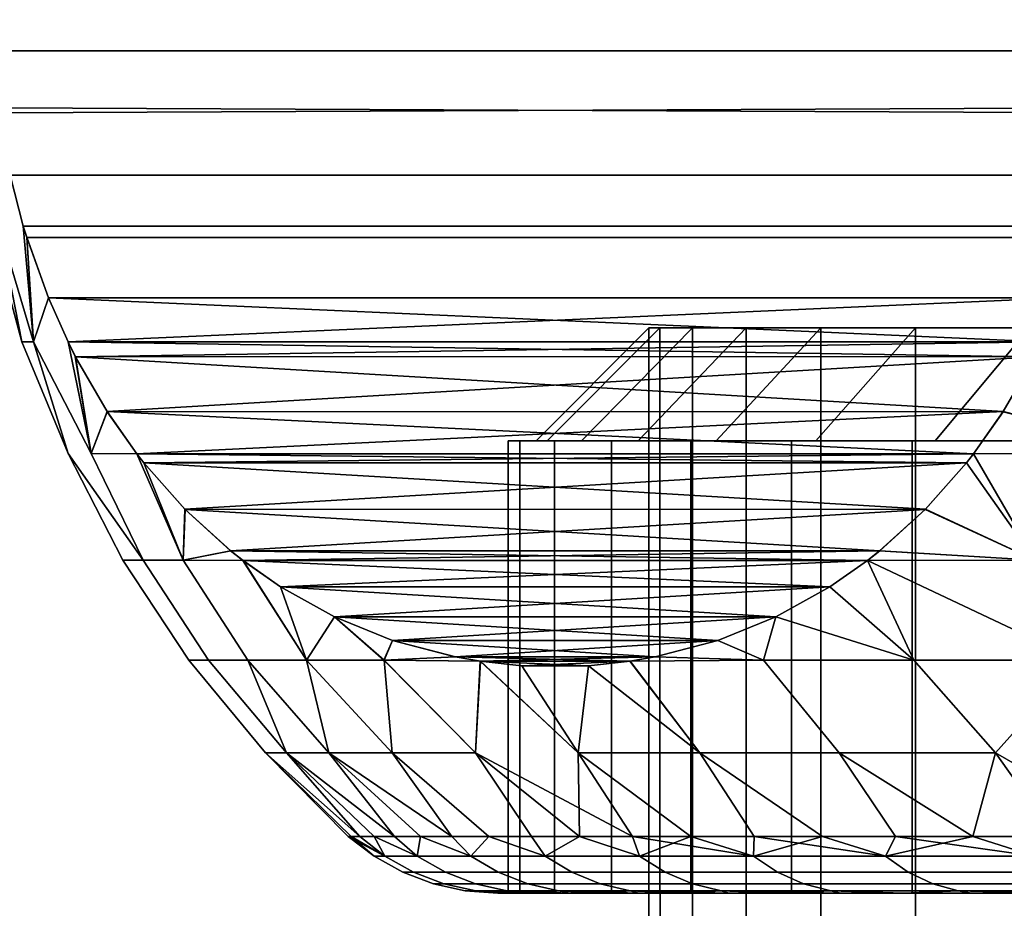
# Model space of a CAD drawing. Header units: metres. Extents: x -109 to 109, y -100 to 76.
# Tile 10 of 256: x -89.26 to -84.91, y 1.93 to 5.86. Entities that reach past the tile are written whole.
import ezdxf

# ---------------------------------------------------------------- set-up
doc = ezdxf.new("R2010")
doc.units = ezdxf.units.M
doc.layers.add('solid_21062310', color=7, linetype='CONTINUOUS')

msp = doc.modelspace()

# ---------------------------------------------------------------- linework, layer by layer
at = {"layer": 'solid_21062310'}
for points in [[(-89.383408, 5.726114, -1.685285), (-89.392303, 6, -1.669873), (-84.392303, 6, -10.330127), (-84.401192, 5.726094, -10.314729)], [(-84.401207, 5.726107, 10.314714), (-84.392303, 6, 10.330127), (-89.392303, 6, 1.669873), (-89.383415, 5.726089, 1.685272)], [(-84.431473, 5.45202, 10.262285), (-84.401207, 5.726107, 10.314714), (-89.383415, 5.726089, 1.685272), (-89.356354, 5.473985, 1.732144)], [(-89.353134, 5.452032, -1.737712), (-89.383408, 5.726114, -1.685285), (-84.401192, 5.726094, -10.314729), (-84.428261, 5.473985, -10.267856)], [(-84.431473, 5.45202, 10.262285), (-89.356354, 5.473985, 1.732144), (-89.301712, 5.175961, 1.826787), (-84.482841, 5.176188, 10.173311)], [(-89.353134, 5.452032, -1.737712), (-84.428261, 5.473985, -10.267856), (-84.482895, 5.17598, -10.173221), (-89.301773, 5.176205, -1.826683)], [(-89.19873, 4.438566, -1.141541), (-89.352219, 4.950438, -0.96778), (-89.301773, 5.176205, -1.826683), (-89.243744, 4.950129, -1.927185)], [(-89.19873, 4.438566, 1.1416), (-89.243744, 4.950128, 1.927191), (-89.301712, 5.175961, 1.826787), (-89.352211, 4.950438, 0.96781)], [(-89.243744, 4.950129, -1.927185), (-89.301773, 5.176205, -1.826683), (-84.482895, 5.17598, -10.173221), (-84.540871, 4.950128, -10.072809)], [(-84.540863, 4.950129, 10.072815), (-84.482841, 5.176188, 10.173311), (-89.301712, 5.175961, 1.826787), (-89.243744, 4.950128, 1.927191)], [(-89.249939, 4.438566, 0.000029), (-89.19873, 4.438566, 1.1416), (-89.352211, 4.950438, 0.96781), (-89.388603, 4.950438, 0.000015)], [(-89.249939, 4.438566, 0.000029), (-89.388603, 4.950438, 0.000015), (-89.352219, 4.950438, -0.96778)], [(-89.045158, 3.94426, -0.564369), (-89.249939, 4.438566, 0.000029), (-89.352219, 4.950438, -0.96778), (-89.19873, 4.438566, -1.141541)], [(-89.228912, 4.900879, -1.952881), (-89.243744, 4.950129, -1.927185), (-84.540871, 4.950128, -10.072809), (-84.555824, 4.900474, -10.046898)], [(-84.555702, 4.90086, 10.047108), (-84.540863, 4.950129, 10.072815), (-89.243744, 4.950128, 1.927191), (-89.228775, 4.900449, 1.953116)], [(-89.19873, 4.438566, -1.141541), (-89.243744, 4.950129, -1.927185), (-89.228912, 4.900879, -1.952881)], [(-89.19873, 4.438566, 1.1416), (-89.228775, 4.900449, 1.953116), (-89.243744, 4.950128, 1.927191)], [(-89.228912, 4.900879, -1.952881), (-84.555824, 4.900474, -10.046898), (-84.651985, 4.633152, -9.88035), (-89.132858, 4.633708, -2.119251)], [(-89.132858, 4.633708, -2.119251), (-89.19873, 4.438566, -1.141541), (-89.228912, 4.900879, -1.952881)], [(-84.555702, 4.90086, 10.047108), (-89.228775, 4.900449, 1.953116), (-89.132614, 4.633123, 2.119669), (-84.651764, 4.633686, 9.880733)], [(-89.19873, 4.438566, 1.1416), (-89.132614, 4.633123, 2.119669), (-89.228775, 4.900449, 1.953116)], [(-88.943794, 3.94426, -1.688615), (-89.19873, 4.438566, -1.141541), (-89.132858, 4.633708, -2.119251), (-89.04586, 4.437945, -2.269935)], [(-88.943787, 3.94426, 1.688683), (-89.045845, 4.437938, 2.26996), (-89.132614, 4.633123, 2.119669), (-89.19873, 4.438566, 1.1416)], [(-89.132858, 4.633708, -2.119251), (-84.651985, 4.633152, -9.88035), (-84.738762, 4.437938, -9.73004)], [(-89.132858, 4.633708, -2.119251), (-84.738762, 4.437938, -9.73004), (-89.04586, 4.437945, -2.269935)], [(-84.651764, 4.633686, 9.880733), (-89.132614, 4.633123, 2.119669), (-89.045845, 4.437938, 2.26996)], [(-84.651764, 4.633686, 9.880733), (-89.045845, 4.437938, 2.26996), (-84.738754, 4.437945, 9.730064)], [(-86.926987, 4, 1.027545), (-86.977013, 4, 0), (-86.477501, 4.500002), (-86.429459, 4.500002, 0.977966)], [(-86.977013, 4, 0), (-86.926987, 4, -1.027545), (-86.429459, 4.500002, -0.977966), (-86.477501, 4.500002)], [(-86.775841, 4, 2.043514), (-86.926987, 4, 1.027545), (-86.429459, 4.500002, 0.977966), (-86.285782, 4.500002, 1.946514)], [(-86.926987, 4, -1.027545), (-86.775841, 4, -2.043514), (-86.285782, 4.500002, -1.946514), (-86.429459, 4.500002, -0.977966)], [(-86.526009, 4, 3.042403), (-86.775841, 4, 2.043514), (-86.285782, 4.500002, 1.946514), (-86.047874, 4.500002, 2.896315)], [(-86.775841, 4, -2.043514), (-86.526009, 4, -3.042403), (-86.047874, 4.500002, -2.896315), (-86.285782, 4.500002, -1.946514)], [(-86.526009, 4, 3.042403), (-86.047874, 4.500002, 2.896315), (-85.71801, 4.500002, 3.818224), (-86.179932, 4, 4.008491)], [(-86.526009, 4, -3.042403), (-86.179932, 4, -4.008491), (-85.71801, 4.500002, -3.818224), (-86.047874, 4.500002, -2.896315)], [(-86.429459, 4.500002, 0.977966), (-86.477501, 4.500002), (-86.477501, -0.5), (-86.428413, -0.5, 0.98366)], [(-86.477501, 4.500002), (-86.429459, 4.500002, -0.977966), (-86.428413, -0.5, -0.98366), (-86.477501, -0.5)], [(-86.285782, 4.500002, 1.946514), (-86.429459, 4.500002, 0.977966), (-86.428413, -0.5, 0.98366), (-86.285599, -0.5, 1.947421)], [(-86.429459, 4.500002, -0.977966), (-86.285782, 4.500002, -1.946514), (-86.285599, -0.5, -1.947421), (-86.428413, -0.5, -0.98366)], [(-86.047874, 4.500002, 2.896315), (-86.285782, 4.500002, 1.946514), (-86.285599, -0.5, 1.947421), (-86.047661, -0.5, 2.895545)], [(-86.285782, 4.500002, -1.946514), (-86.047874, 4.500002, -2.896315), (-86.047661, -0.5, -2.895545), (-86.285599, -0.5, -1.947421)], [(-85.739479, 4, 4.940364), (-86.179932, 4, 4.008491), (-85.71801, 4.500002, 3.818224), (-85.29937, 4.500002, 4.703361)], [(-86.179932, 4, -4.008491), (-85.739479, 4, -4.940364), (-85.29937, 4.500002, -4.703361), (-85.71801, 4.500002, -3.818224)], [(-85.71801, 4.500002, 3.818224), (-86.047874, 4.500002, 2.896315), (-86.047661, -0.5, 2.895545), (-85.717422, -0.5, 3.819408)], [(-86.047874, 4.500002, -2.896315), (-85.71801, 4.500002, -3.818224), (-85.717422, -0.5, -3.819408), (-86.047661, -0.5, -2.895545)], [(-85.212128, 4, 5.819783), (-85.739479, 4, 4.940364), (-85.29937, 4.500002, 4.703361), (-84.79599, 4.500002, 5.543202)], [(-85.212128, 4, -5.819783), (-84.79599, 4.500002, -5.543202), (-85.29937, 4.500002, -4.703361), (-85.739479, 4, -4.940364)], [(-85.29937, 4.500002, 4.703361), (-85.71801, 4.500002, 3.818224), (-85.717422, -0.5, 3.819408), (-85.299553, -0.5, 4.702264)], [(-85.71801, 4.500002, -3.818224), (-85.29937, 4.500002, -4.703361), (-85.299553, -0.5, -4.702264), (-85.717422, -0.5, -3.819408)], [(-84.79599, 4.500002, 5.543202), (-85.29937, 4.500002, 4.703361), (-85.299553, -0.5, 4.702264), (-84.795074, -0.5, 5.544283)], [(-85.29937, 4.500002, -4.703361), (-84.79599, 4.500002, -5.543202), (-84.795074, -0.5, -5.544283), (-85.299553, -0.5, -4.702264)], [(-84.598106, 4, 6.647877), (-85.212128, 4, 5.819783), (-84.79599, 4.500002, 5.543202), (-84.212715, 4.500002, 6.329659)], [(-85.212128, 4, -5.819783), (-84.598106, 4, -6.647877), (-84.212715, 4.500002, -6.329659), (-84.79599, 4.500002, -5.543202)], [(-89.045151, 3.94426, 0.564437), (-89.19873, 4.438566, 1.1416), (-89.249939, 4.438566, 0.000029)], [(-89.045158, 3.94426, -0.564369), (-89.045151, 3.94426, 0.564437), (-89.249939, 4.438566, 0.000029)], [(-88.714294, 3.473081, 1.567575), (-88.943787, 3.94426, 1.688683), (-89.19873, 4.438566, 1.1416), (-89.045151, 3.94426, 0.564437)], [(-88.714279, 3.473081, -1.56768), (-89.045158, 3.94426, -0.564369), (-89.19873, 4.438566, -1.141541), (-88.943794, 3.94426, -1.688615)], [(-89.04586, 4.437945, -2.269935), (-84.738762, 4.437938, -9.73004), (-84.771164, 4.372959, -9.673921)], [(-89.013809, 4.373647, -2.325449), (-89.04586, 4.437945, -2.269935), (-84.771164, 4.372959, -9.673921)], [(-88.943794, 3.94426, -1.688615), (-89.04586, 4.437945, -2.269935), (-89.013809, 4.373647, -2.325449)], [(-84.738754, 4.437945, 9.730064), (-89.045845, 4.437938, 2.26996), (-89.013428, 4.372931, 2.326105)], [(-88.943787, 3.94426, 1.688683), (-89.013428, 4.372931, 2.326105), (-89.045845, 4.437938, 2.26996)], [(-84.770813, 4.373624, 9.67453), (-84.738754, 4.437945, 9.730064), (-89.013428, 4.372931, 2.326105)], [(-88.873329, 4.130379, -2.568765), (-89.013809, 4.373647, -2.325449), (-84.771164, 4.372959, -9.673921)], [(-88.873329, 4.130379, -2.568765), (-88.943794, 3.94426, -1.688615), (-89.013809, 4.373647, -2.325449)], [(-84.911301, 4.130354, 9.431206), (-84.770813, 4.373624, 9.67453), (-89.013428, 4.372931, 2.326105)], [(-88.943787, 3.94426, 1.688683), (-88.872849, 4.129621, 2.569602), (-89.013428, 4.372931, 2.326105)], [(-84.911301, 4.130354, 9.431206), (-89.013428, 4.372931, 2.326105), (-88.872849, 4.129621, 2.569602)], [(-88.873329, 4.130379, -2.568765), (-84.771164, 4.372959, -9.673921), (-84.911743, 4.129647, -9.430428)], [(-84.1847, 3.94426, -9.932011), (-84.911743, 4.129647, -9.430428), (-84.771164, 4.372959, -9.673921)], [(-84.911301, 4.130354, 9.431206), (-84.184669, 3.94426, 9.932033), (-84.770813, 4.373624, 9.67453)], [(-88.873329, 4.130379, -2.568765), (-88.742195, 3.943479, -2.795895), (-88.943794, 3.94426, -1.688615)], [(-88.943787, 3.94426, 1.688683), (-88.74218, 3.94346, 2.795918), (-88.872849, 4.129621, 2.569602)], [(-88.873329, 4.130379, -2.568765), (-84.911743, 4.129647, -9.430428), (-85.042427, 3.943461, -9.204082)], [(-88.873329, 4.130379, -2.568765), (-85.042427, 3.943461, -9.204082), (-88.742195, 3.943479, -2.795895)], [(-84.911301, 4.130354, 9.431206), (-88.872849, 4.129621, 2.569602), (-88.74218, 3.94346, 2.795918)], [(-84.911301, 4.130354, 9.431206), (-88.74218, 3.94346, 2.795918), (-85.042412, 3.943479, 9.204104)], [(-84.1847, 3.94426, -9.932011), (-85.042427, 3.943461, -9.204082), (-84.911743, 4.129647, -9.430428)], [(-84.911301, 4.130354, 9.431206), (-85.042412, 3.943479, 9.204104), (-84.184669, 3.94426, 9.932033)], [(-87.099533, 4), (-87.048912, 4, 1.039375), (-87.048912, 2, 1.039375), (-87.099533, 2)], [(-87.048912, 4, -1.039375), (-87.099533, 4), (-87.099533, 2), (-87.048912, 2, -1.039375)], [(-87.048912, 4, 1.039375), (-87.099533, 4), (-87.048912, 4, -1.039375)], [(-87.048912, 4, 1.039375), (-86.895973, 4, 2.067326), (-86.895973, 2, 2.067326), (-87.048912, 2, 1.039375)], [(-86.895973, 4, -2.067326), (-87.048912, 4, -1.039375), (-87.048912, 2, -1.039375), (-86.895973, 2, -2.067326)], [(-86.977013, 4, 0), (-87.048912, 4, 1.039375), (-87.048912, 4, -1.039375), (-86.895973, 4, -2.067326)], [(-86.775841, 4, 2.043514), (-86.895973, 4, 2.067326), (-87.048912, 4, 1.039375), (-86.926987, 4, 1.027545)], [(-86.977013, 4, 0), (-86.926987, 4, 1.027545), (-87.048912, 4, 1.039375)], [(-86.926987, 4, -1.027545), (-86.977013, 4, 0), (-86.895973, 4, -2.067326)], [(-86.775841, 4, -2.043514), (-86.926987, 4, -1.027545), (-86.895973, 4, -2.067326)], [(-86.895973, 4, 2.067326), (-86.643188, 4, 3.078067), (-86.643188, 2, 3.078067), (-86.895973, 2, 2.067326)], [(-86.643188, 4, -3.078067), (-86.895973, 4, -2.067326), (-86.895973, 2, -2.067326), (-86.643188, 2, -3.078067)], [(-86.526009, 4, -3.042403), (-86.775841, 4, -2.043514), (-86.895973, 4, -2.067326), (-86.643188, 4, -3.078067)], [(-86.526009, 4, 3.042403), (-86.643188, 4, 3.078067), (-86.895973, 4, 2.067326), (-86.775841, 4, 2.043514)], [(-86.643188, 4, 3.078067), (-86.293083, 4, 4.055431), (-86.293083, 2, 4.055431), (-86.643188, 2, 3.078067)], [(-86.293083, 4, -4.055431), (-86.643188, 4, -3.078067), (-86.643188, 2, -3.078067), (-86.293083, 2, -4.055431)], [(-86.179932, 4, -4.008491), (-86.526009, 4, -3.042403), (-86.643188, 4, -3.078067), (-86.293083, 4, -4.055431)], [(-86.179932, 4, 4.008491), (-86.293083, 4, 4.055431), (-86.643188, 4, 3.078067), (-86.526009, 4, 3.042403)], [(-86.293083, 4, 4.055431), (-85.847519, 4, 4.998098), (-85.847519, 2, 4.998098), (-86.293083, 2, 4.055431)], [(-85.847519, 4, -4.998098), (-86.293083, 4, -4.055431), (-86.293083, 2, -4.055431), (-85.847519, 2, -4.998098)], [(-85.739479, 4, -4.940364), (-86.179932, 4, -4.008491), (-86.293083, 4, -4.055431), (-85.847519, 4, -4.998098)], [(-85.739479, 4, 4.940364), (-85.847519, 4, 4.998098), (-86.293083, 4, 4.055431), (-86.179932, 4, 4.008491)], [(-85.847519, 4, 4.998098), (-85.314003, 4, 5.887788), (-85.314003, 2, 5.887788), (-85.847519, 2, 4.998098)], [(-85.314003, 4, -5.887788), (-85.847519, 4, -4.998098), (-85.847519, 2, -4.998098), (-85.314003, 2, -5.887788)], [(-85.212128, 4, -5.819783), (-85.739479, 4, -4.940364), (-85.847519, 4, -4.998098), (-85.314003, 4, -5.887788)], [(-85.212128, 4, 5.819783), (-85.314003, 4, 5.887788), (-85.847519, 4, 4.998098), (-85.739479, 4, 4.940364)], [(-85.314003, 4, 5.887788), (-84.69278, 4, 6.725604), (-84.69278, 2, 6.725604), (-85.314003, 2, 5.887788)], [(-84.69278, 4, -6.725604), (-85.314003, 4, -5.887788), (-85.314003, 2, -5.887788), (-84.69278, 2, -6.725604)], [(-84.598106, 4, -6.647877), (-85.212128, 4, -5.819783), (-85.314003, 4, -5.887788), (-84.69278, 4, -6.725604)], [(-84.598106, 4, 6.647877), (-84.69278, 4, 6.725604), (-85.314003, 4, 5.887788), (-85.212128, 4, 5.819783)], [(-88.803322, 3.473081, -0.523859), (-88.803329, 3.473081, 0.523753), (-89.045151, 3.94426, 0.564437), (-89.045158, 3.94426, -0.564369)], [(-88.714279, 3.473081, -1.56768), (-88.803322, 3.473081, -0.523859), (-89.045158, 3.94426, -0.564369)], [(-88.803329, 3.473081, 0.523753), (-88.714294, 3.473081, 1.567575), (-89.045151, 3.94426, 0.564437)], [(-88.714279, 3.473081, -1.56768), (-88.943794, 3.94426, -1.688615), (-88.742195, 3.943479, -2.795895), (-88.536835, 3.473081, -2.600156)], [(-88.714294, 3.473081, 1.567575), (-88.536858, 3.473081, 2.600052), (-88.74218, 3.94346, 2.795918), (-88.943787, 3.94426, 1.688683)], [(-88.742195, 3.943479, -2.795895), (-85.042427, 3.943461, -9.204082), (-85.073952, 3.902981, -9.149482)], [(-88.711189, 3.903652, -2.849593), (-88.742195, 3.943479, -2.795895), (-85.073952, 3.902981, -9.149482)], [(-88.536835, 3.473081, -2.600156), (-88.742195, 3.943479, -2.795895), (-88.711189, 3.903652, -2.849593)], [(-85.042412, 3.943479, 9.204104), (-88.74218, 3.94346, 2.795918), (-88.71064, 3.902957, 2.850551)], [(-88.536858, 3.473081, 2.600052), (-88.71064, 3.902957, 2.850551), (-88.74218, 3.94346, 2.795918)], [(-85.073441, 3.903623, 9.150367), (-85.042412, 3.943479, 9.204104), (-88.71064, 3.902957, 2.850551)], [(-84.770027, 3.473081, -9.1243), (-85.073952, 3.902981, -9.149482), (-85.042427, 3.943461, -9.204082)], [(-84.770096, 3.473081, 9.124244), (-85.042412, 3.943479, 9.204104), (-85.073441, 3.903623, 9.150367)], [(-83.96447, 3.473081, -9.794284), (-84.770027, 3.473081, -9.1243), (-85.042427, 3.943461, -9.204082), (-84.1847, 3.94426, -9.932011)], [(-83.964523, 3.473081, 9.794242), (-84.184669, 3.94426, 9.932033), (-85.042412, 3.943479, 9.204104), (-84.770096, 3.473081, 9.124244)], [(-88.529114, 3.698028, -3.164965), (-88.711189, 3.903652, -2.849593), (-85.073952, 3.902981, -9.149482)], [(-88.529114, 3.698028, -3.164965), (-88.536835, 3.473081, -2.600156), (-88.711189, 3.903652, -2.849593)], [(-85.255524, 3.697998, 8.834984), (-85.073441, 3.903623, 9.150367), (-88.71064, 3.902957, 2.850551)], [(-88.536858, 3.473081, 2.600052), (-88.528534, 3.697437, 3.165969), (-88.71064, 3.902957, 2.850551)], [(-85.255524, 3.697998, 8.834984), (-88.71064, 3.902957, 2.850551), (-88.528534, 3.697437, 3.165969)], [(-88.529114, 3.698028, -3.164965), (-85.073952, 3.902981, -9.149482), (-85.256058, 3.697457, -8.834065)], [(-84.770027, 3.473081, -9.1243), (-85.256058, 3.697457, -8.834065), (-85.073952, 3.902981, -9.149482)], [(-85.255524, 3.697998, 8.834984), (-84.770096, 3.473081, 9.124244), (-85.073441, 3.903623, 9.150367)], [(-88.536858, 3.473081, 2.600052), (-88.326874, 3.513999, 3.515254), (-88.528534, 3.697437, 3.165969)], [(-88.529114, 3.698028, -3.164965), (-88.3274, 3.514446, -3.514343), (-88.536835, 3.473081, -2.600156)], [(-88.529114, 3.698028, -3.164965), (-85.256058, 3.697457, -8.834065), (-88.3274, 3.514446, -3.514343)], [(-85.255524, 3.697998, 8.834984), (-88.528534, 3.697437, 3.165969), (-85.457245, 3.514417, 8.485595)], [(-85.457245, 3.514417, 8.485595), (-88.528534, 3.697437, 3.165969), (-88.326874, 3.513999, 3.515254)], [(-88.3274, 3.514446, -3.514343), (-85.256058, 3.697457, -8.834065), (-85.457718, 3.514014, -8.484776)], [(-84.770027, 3.473081, -9.1243), (-85.457718, 3.514014, -8.484776), (-85.256058, 3.697457, -8.834065)], [(-85.255524, 3.697998, 8.834984), (-85.457245, 3.514417, 8.485595), (-84.770096, 3.473081, 9.124244)], [(-88.536858, 3.473081, 2.600052), (-88.272499, 3.471014, 3.609431), (-88.326874, 3.513999, 3.515254)], [(-88.3274, 3.514446, -3.514343), (-88.272453, 3.470996, -3.609513), (-88.536835, 3.473081, -2.600156)], [(-88.3274, 3.514446, -3.514343), (-85.457718, 3.514014, -8.484776), (-85.512108, 3.471014, -8.390566)], [(-88.3274, 3.514446, -3.514343), (-85.512108, 3.471014, -8.390566), (-88.272453, 3.470996, -3.609513)], [(-85.457245, 3.514417, 8.485595), (-88.326874, 3.513999, 3.515254), (-88.272499, 3.471014, 3.609431)], [(-85.457245, 3.514417, 8.485595), (-88.272499, 3.471014, 3.609431), (-85.512154, 3.470997, 8.390491)], [(-85.457245, 3.514417, 8.485595), (-85.512154, 3.470997, 8.390491), (-84.770096, 3.473081, 9.124244)], [(-84.578629, 3.030328, -8.903815), (-85.512108, 3.471014, -8.390566), (-85.457718, 3.514014, -8.484776), (-84.770027, 3.473081, -9.1243)], [(-88.803329, 3.473081, 0.523753), (-88.803322, 3.473081, -0.523859), (-88.511627, 3.030328, -0.512701), (-88.511681, 3.030328, 0.511573)], [(-88.803329, 3.473081, 0.523753), (-88.511681, 3.030328, 0.511573), (-88.424538, 3.030328, 1.532134), (-88.714294, 3.473081, 1.567575)], [(-88.803322, 3.473081, -0.523859), (-88.714279, 3.473081, -1.56768), (-88.4244, 3.030328, -1.533253), (-88.511627, 3.030328, -0.512701)], [(-88.714294, 3.473081, 1.567575), (-88.424538, 3.030328, 1.532134), (-88.250854, 3.030328, 2.541573), (-88.536858, 3.473081, 2.600052)], [(-88.714279, 3.473081, -1.56768), (-88.536835, 3.473081, -2.600156), (-88.25061, 3.030328, -2.542677), (-88.4244, 3.030328, -1.533253)], [(-88.536858, 3.473081, 2.600052), (-88.250854, 3.030328, 2.541573), (-87.991875, 3.030328, 3.532566), (-88.272499, 3.471014, 3.609431)], [(-88.536835, 3.473081, -2.600156), (-88.272453, 3.470996, -3.609513), (-87.991539, 3.030328, -3.533645), (-88.25061, 3.030328, -2.542677)], [(-88.106331, 3.355022, 3.89724), (-88.272499, 3.471014, 3.609431), (-87.991875, 3.030328, 3.532566)], [(-85.512154, 3.470997, 8.390491), (-88.272499, 3.471014, 3.609431), (-88.106331, 3.355022, 3.89724)], [(-88.272453, 3.470996, -3.609513), (-85.512108, 3.471014, -8.390566), (-85.678261, 3.355033, -8.102789)], [(-88.106827, 3.355336, -3.896392), (-88.272453, 3.470996, -3.609513), (-85.678261, 3.355033, -8.102789)], [(-88.106827, 3.355336, -3.896392), (-87.991539, 3.030328, -3.533645), (-88.272453, 3.470996, -3.609513)], [(-85.677834, 3.355308, 8.103531), (-85.512154, 3.470997, 8.390491), (-88.106331, 3.355022, 3.89724)], [(-85.306549, 3.030328, -8.18455), (-85.678261, 3.355033, -8.102789), (-85.512108, 3.471014, -8.390566)], [(-85.677834, 3.355308, 8.103531), (-85.307114, 3.030328, 8.183936), (-85.512154, 3.470997, 8.390491)], [(-84.770096, 3.473081, 9.124244), (-85.512154, 3.470997, 8.390491), (-85.307114, 3.030328, 8.183936), (-84.57917, 3.030328, 8.903318)], [(-84.578629, 3.030328, -8.903815), (-85.306549, 3.030328, -8.18455), (-85.512108, 3.471014, -8.390566)], [(-87.868317, 3.222498, -4.309497), (-88.106827, 3.355336, -3.896392), (-85.678261, 3.355033, -8.102789)], [(-87.868317, 3.222498, -4.309497), (-87.991539, 3.030328, -3.533645), (-88.106827, 3.355336, -3.896392)], [(-85.916351, 3.222471, 7.690396), (-85.677834, 3.355308, 8.103531), (-88.106331, 3.355022, 3.89724)], [(-87.867691, 3.222236, 4.310583), (-88.106331, 3.355022, 3.89724), (-87.991875, 3.030328, 3.532566), (-87.649475, 3.030328, 4.497917)], [(-85.916351, 3.222471, 7.690396), (-88.106331, 3.355022, 3.89724), (-87.867691, 3.222236, 4.310583)], [(-87.868317, 3.222498, -4.309497), (-85.678261, 3.355033, -8.102789), (-85.916893, 3.222247, -7.689466)], [(-85.306549, 3.030328, -8.18455), (-85.970665, 3.030328, -7.405988), (-85.916893, 3.222247, -7.689466), (-85.678261, 3.355033, -8.102789)], [(-85.916351, 3.222471, 7.690396), (-85.307114, 3.030328, 8.183936), (-85.677834, 3.355308, 8.103531)], [(-87.868317, 3.222498, -4.309497), (-87.649055, 3.030328, -4.498964), (-87.613487, 2.620982, -3.61099), (-87.991539, 3.030328, -3.533645)], [(-87.868317, 3.222498, -4.309497), (-85.916893, 3.222247, -7.689466), (-87.611679, 3.117582, -4.754011)], [(-87.868317, 3.222498, -4.309497), (-87.611679, 3.117582, -4.754011), (-87.649055, 3.030328, -4.498964)], [(-85.916351, 3.222471, 7.690396), (-87.867691, 3.222236, 4.310583), (-86.173012, 3.117558, 7.245856)], [(-87.610924, 3.117347, 4.755318), (-87.867691, 3.222236, 4.310583), (-87.649475, 3.030328, 4.497917)], [(-86.173012, 3.117558, 7.245856), (-87.867691, 3.222236, 4.310583), (-87.610924, 3.117347, 4.755318)], [(-87.611679, 3.117582, -4.754011), (-85.916893, 3.222247, -7.689466), (-86.173653, 3.117358, -7.244748)], [(-85.970665, 3.030328, -7.405988), (-86.173653, 3.117358, -7.244748), (-85.916893, 3.222247, -7.689466)], [(-85.916351, 3.222471, 7.690396), (-86.173012, 3.117558, 7.245856), (-85.971237, 3.030328, 7.40525)], [(-85.916351, 3.222471, 7.690396), (-85.971237, 3.030328, 7.40525), (-85.307114, 3.030328, 8.183936)], [(-87.333694, 3.045131, 5.235485), (-87.610924, 3.117347, 4.755318), (-87.649475, 3.030328, 4.497917)], [(-87.611679, 3.117582, -4.754011), (-87.334175, 3.045288, -5.234656), (-87.649055, 3.030328, -4.498964)], [(-87.611679, 3.117582, -4.754011), (-86.173653, 3.117358, -7.244748), (-87.334175, 3.045288, -5.234656)], [(-86.173012, 3.117558, 7.245856), (-87.610924, 3.117347, 4.755318), (-86.4505, 3.045272, 6.765222)], [(-86.4505, 3.045272, 6.765222), (-87.610924, 3.117347, 4.755318), (-87.333694, 3.045131, 5.235485)], [(-87.334175, 3.045288, -5.234656), (-86.173653, 3.117358, -7.244748), (-86.45089, 3.045138, -6.764548)], [(-85.970665, 3.030328, -7.405988), (-86.45089, 3.045138, -6.764548), (-86.173653, 3.117358, -7.244748)], [(-86.173012, 3.117558, 7.245856), (-86.4505, 3.045272, 6.765222), (-85.971237, 3.030328, 7.40525)], [(-88.173645, 2.620982, -0.524264), (-88.173645, 2.620982, 0.524264), (-88.511681, 3.030328, 0.511573), (-88.511627, 3.030328, -0.512701)], [(-88.079651, 2.620982, 1.568571), (-88.424538, 3.030328, 1.532134), (-88.511681, 3.030328, 0.511573), (-88.173645, 2.620982, 0.524264)], [(-88.079651, 2.620982, -1.568571), (-88.173645, 2.620982, -0.524264), (-88.511627, 3.030328, -0.512701), (-88.4244, 3.030328, -1.533253)], [(-88.079651, 2.620982, 1.568571), (-88.250854, 3.030328, 2.541573), (-88.424538, 3.030328, 1.532134)], [(-87.892433, 2.620982, -2.600248), (-88.079651, 2.620982, -1.568571), (-88.4244, 3.030328, -1.533253), (-88.25061, 3.030328, -2.542677)], [(-87.892433, 2.620982, 2.600248), (-87.991875, 3.030328, 3.532566), (-88.250854, 3.030328, 2.541573)], [(-87.602852, 2.25, 2.139898), (-87.892433, 2.620982, 2.600248), (-88.250854, 3.030328, 2.541573), (-88.079651, 2.620982, 1.568571)], [(-87.613487, 2.620982, -3.61099), (-87.892433, 2.620982, -2.600248), (-88.25061, 3.030328, -2.542677), (-87.991539, 3.030328, -3.533645)], [(-87.245056, 2.620982, 4.592658), (-87.649475, 3.030328, 4.497917), (-87.991875, 3.030328, 3.532566), (-87.613487, 2.620982, 3.61099)], [(-87.349167, 2.25, 3.185601), (-87.613487, 2.620982, 3.61099), (-87.991875, 3.030328, 3.532566), (-87.892433, 2.620982, 2.600248)], [(-87.333694, 3.045131, 5.235485), (-87.649475, 3.030328, 4.497917), (-87.223389, 3.025919, 5.426548)], [(-87.245056, 2.620982, 4.592658), (-87.223389, 3.025919, 5.426548), (-87.649475, 3.030328, 4.497917)], [(-87.334175, 3.045288, -5.234656), (-87.222816, 3.025908, -5.427543), (-87.649055, 3.030328, -4.498964)], [(-87.245056, 2.620982, -4.592658), (-87.649055, 3.030328, -4.498964), (-87.222816, 3.025908, -5.427543)], [(-87.245056, 2.620982, -4.592658), (-87.613487, 2.620982, -3.61099), (-87.649055, 3.030328, -4.498964)], [(-87.334175, 3.045288, -5.234656), (-86.45089, 3.045138, -6.764548), (-86.561249, 3.025918, -6.573405)], [(-87.334175, 3.045288, -5.234656), (-86.561249, 3.025918, -6.573405), (-87.222816, 3.025908, -5.427543)], [(-86.4505, 3.045272, 6.765222), (-87.333694, 3.045131, 5.235485), (-87.223389, 3.025919, 5.426548)], [(-86.550232, 2.25, 5.18125), (-86.790115, 2.620982, 5.537349), (-87.223389, 3.025919, 5.426548), (-87.245056, 2.620982, 4.592658)], [(-86.785385, 2.25, -4.697172), (-87.245056, 2.620982, -4.592658), (-87.222816, 3.025908, -5.427543), (-86.790115, 2.620982, -5.537349)], [(-86.4505, 3.045272, 6.765222), (-87.223389, 3.025919, 5.426548), (-86.561775, 3.025909, 6.572488)], [(-86.561775, 3.025909, 6.572488), (-87.223389, 3.025919, 5.426548), (-87.039116, 3.005343, 5.745722)], [(-86.790115, 2.620982, 5.537349), (-87.039116, 3.005343, 5.745722), (-87.223389, 3.025919, 5.426548)], [(-87.222816, 3.025908, -5.427543), (-86.561249, 3.025918, -6.573405), (-86.745514, 3.005343, -6.254246)], [(-87.222816, 3.025908, -5.427543), (-86.745514, 3.005343, -6.254246), (-87.039085, 3.005393, -5.745769)], [(-86.790115, 2.620982, -5.537349), (-87.222816, 3.025908, -5.427543), (-87.039085, 3.005393, -5.745769)], [(-86.561775, 3.025909, 6.572488), (-87.039116, 3.005343, 5.745722), (-86.745575, 3.005389, 6.254148)], [(-86.790115, 2.620982, 5.537349), (-86.252327, 2.620982, 6.437457), (-86.745575, 3.005389, 6.254148), (-87.039116, 3.005343, 5.745722)], [(-86.790115, 2.620982, -5.537349), (-87.039085, 3.005393, -5.745769), (-86.745514, 3.005343, -6.254246)], [(-86.252327, 2.620982, -6.437457), (-86.790115, 2.620982, -5.537349), (-86.745514, 3.005343, -6.254246), (-86.561249, 3.025918, -6.573405)], [(-86.252327, 2.620982, 6.437457), (-86.561775, 3.025909, 6.572488), (-86.745575, 3.005389, 6.254148)], [(-86.4505, 3.045272, 6.765222), (-86.561775, 3.025909, 6.572488), (-85.971237, 3.030328, 7.40525)], [(-85.636017, 2.620982, 7.285733), (-85.971237, 3.030328, 7.40525), (-86.561775, 3.025909, 6.572488), (-86.252327, 2.620982, 6.437457)], [(-85.970665, 3.030328, -7.405988), (-86.561249, 3.025918, -6.573405), (-86.45089, 3.045138, -6.764548)], [(-85.636017, 2.620982, -7.285733), (-86.252327, 2.620982, -6.437457), (-86.561249, 3.025918, -6.573405), (-85.970665, 3.030328, -7.405988)], [(-84.946152, 2.620982, 8.07535), (-85.307114, 3.030328, 8.183936), (-85.971237, 3.030328, 7.40525), (-85.636017, 2.620982, 7.285733)], [(-84.946152, 2.620982, -8.07535), (-85.636017, 2.620982, -7.285733), (-85.970665, 3.030328, -7.405988), (-85.306549, 3.030328, -8.18455)], [(-84.946152, 2.620982, 8.07535), (-84.57917, 3.030328, 8.903318), (-85.307114, 3.030328, 8.183936)], [(-84.946152, 2.620982, -8.07535), (-85.306549, 3.030328, -8.18455), (-84.578629, 3.030328, -8.903815)], [(-84.302856, 2.25, -8.183392), (-84.946152, 2.620982, -8.07535), (-84.578629, 3.030328, -8.903815), (-84.188286, 2.620982, -8.799948)], [(-84.302856, 2.25, 8.183393), (-84.188286, 2.620982, 8.799948), (-84.57917, 3.030328, 8.903318), (-84.946152, 2.620982, 8.07535)], [(-87.755989, 2.25, 1.074816), (-88.079651, 2.620982, 1.568571), (-88.173645, 2.620982, 0.524264)], [(-87.80719, 2.25, 0.000001), (-88.173645, 2.620982, 0.524264), (-88.173645, 2.620982, -0.524264)], [(-87.79438, 2.25, 0.538018), (-87.755989, 2.25, 1.074816), (-88.173645, 2.620982, 0.524264)], [(-87.80719, 2.25, 0.000001), (-87.79438, 2.25, 0.538018), (-88.173645, 2.620982, 0.524264)], [(-87.755989, 2.25, -1.074815), (-87.79438, 2.25, -0.538017), (-88.173645, 2.620982, -0.524264), (-88.079651, 2.620982, -1.568571)], [(-87.79438, 2.25, -0.538017), (-87.80719, 2.25, 0.000001), (-88.173645, 2.620982, -0.524264)], [(-87.692101, 2.25, 1.60918), (-87.602852, 2.25, 2.139898), (-88.079651, 2.620982, 1.568571)], [(-87.755989, 2.25, 1.074816), (-87.692101, 2.25, 1.60918), (-88.079651, 2.620982, 1.568571)], [(-87.602852, 2.25, -2.139897), (-87.692101, 2.25, -1.609179), (-88.079651, 2.620982, -1.568571), (-87.892433, 2.620982, -2.600248)], [(-87.692101, 2.25, -1.609179), (-87.755989, 2.25, -1.074815), (-88.079651, 2.620982, -1.568571)], [(-87.488457, 2.25, 2.665769), (-87.349167, 2.25, 3.185601), (-87.892433, 2.620982, 2.600248)], [(-87.602852, 2.25, 2.139898), (-87.488457, 2.25, 2.665769), (-87.892433, 2.620982, 2.600248)], [(-87.349167, 2.25, -3.185601), (-87.488457, 2.25, -2.665768), (-87.892433, 2.620982, -2.600248), (-87.613487, 2.620982, -3.61099)], [(-87.488457, 2.25, -2.665768), (-87.602852, 2.25, -2.139897), (-87.892433, 2.620982, -2.600248)], [(-87.185303, 2.25, 3.698218), (-86.997231, 2.25, 4.202456), (-87.245056, 2.620982, 4.592658), (-87.613487, 2.620982, 3.61099)], [(-87.349167, 2.25, 3.185601), (-87.185303, 2.25, 3.698218), (-87.613487, 2.620982, 3.61099)], [(-86.997231, 2.25, -4.202455), (-87.185303, 2.25, -3.698217), (-87.613487, 2.620982, -3.61099), (-87.245056, 2.620982, -4.592658)], [(-87.185303, 2.25, -3.698217), (-87.349167, 2.25, -3.185601), (-87.613487, 2.620982, -3.61099)], [(-86.785385, 2.25, 4.697174), (-86.550232, 2.25, 5.18125), (-87.245056, 2.620982, 4.592658)], [(-86.997231, 2.25, 4.202456), (-86.785385, 2.25, 4.697174), (-87.245056, 2.620982, 4.592658)], [(-86.785385, 2.25, -4.697172), (-86.997231, 2.25, -4.202455), (-87.245056, 2.620982, -4.592658)], [(-86.292313, 2.25, 5.65359), (-86.012215, 2.25, 6.113122), (-86.252327, 2.620982, 6.437457), (-86.790115, 2.620982, 5.537349)], [(-86.550232, 2.25, 5.18125), (-86.292313, 2.25, 5.65359), (-86.790115, 2.620982, 5.537349)], [(-86.012215, 2.25, -6.113121), (-86.29232, 2.25, -5.653588), (-86.790115, 2.620982, -5.537349), (-86.252327, 2.620982, -6.437457)], [(-86.550232, 2.25, -5.181249), (-86.785385, 2.25, -4.697172), (-86.790115, 2.620982, -5.537349)], [(-86.29232, 2.25, -5.653588), (-86.550232, 2.25, -5.181249), (-86.790115, 2.620982, -5.537349)], [(-85.710571, 2.25, 6.558807), (-85.388054, 2.25, 6.989634), (-85.636017, 2.620982, 7.285733), (-86.252327, 2.620982, 6.437457)], [(-86.012215, 2.25, 6.113122), (-85.710571, 2.25, 6.558807), (-86.252327, 2.620982, 6.437457)], [(-85.388054, 2.25, -6.989633), (-85.710571, 2.25, -6.558806), (-86.252327, 2.620982, -6.437457), (-85.636017, 2.620982, -7.285733)], [(-85.710571, 2.25, -6.558806), (-86.012215, 2.25, -6.113121), (-86.252327, 2.620982, -6.437457)], [(-85.04541, 2.25, 7.404627), (-84.683403, 2.25, 7.802847), (-84.946152, 2.620982, 8.07535), (-85.636017, 2.620982, 7.285733)], [(-85.388054, 2.25, 6.989634), (-85.04541, 2.25, 7.404627), (-85.636017, 2.620982, 7.285733)], [(-85.04541, 2.25, -7.404626), (-85.636017, 2.620982, -7.285733), (-84.946152, 2.620982, -8.07535)], [(-85.04541, 2.25, -7.404626), (-85.388054, 2.25, -6.989633), (-85.636017, 2.620982, -7.285733)], [(-84.683403, 2.25, -7.802847), (-85.04541, 2.25, -7.404626), (-84.946152, 2.620982, -8.07535)], [(-84.683403, 2.25, 7.802847), (-84.302856, 2.25, 8.183393), (-84.946152, 2.620982, 8.07535)], [(-84.302856, 2.25, -8.183392), (-84.683403, 2.25, -7.802847), (-84.946152, 2.620982, -8.07535)], [(-87.644875, 2.162782, 1.032725), (-87.79438, 2.25, 0.538018), (-87.80719, 2.25, 0.000001)], [(-87.692619, 2.162782), (-87.80719, 2.25, 0.000001), (-87.79438, 2.25, -0.538017)], [(-87.644875, 2.162782, 1.032725), (-87.80719, 2.25, 0.000001), (-87.692619, 2.162782)], [(-87.644875, 2.162782, 1.032725), (-87.755989, 2.25, 1.074816), (-87.79438, 2.25, 0.538018)], [(-87.644875, 2.162782, -1.032725), (-87.79438, 2.25, -0.538017), (-87.755989, 2.25, -1.074815)], [(-87.692619, 2.162782), (-87.79438, 2.25, -0.538017), (-87.644875, 2.162782, -1.032725)], [(-87.644875, 2.162782, 1.032725), (-87.502045, 2.162782, 2.056639), (-87.692101, 2.25, 1.60918), (-87.755989, 2.25, 1.074816)], [(-87.644875, 2.162782, -1.032725), (-87.755989, 2.25, -1.074815), (-87.692101, 2.25, -1.609179)], [(-87.502045, 2.162782, 2.056639), (-87.602852, 2.25, 2.139898), (-87.692101, 2.25, 1.60918)], [(-87.502045, 2.162782, -2.056639), (-87.692101, 2.25, -1.609179), (-87.602852, 2.25, -2.139897)], [(-87.644875, 2.162782, -1.032725), (-87.692101, 2.25, -1.609179), (-87.502045, 2.162782, -2.056639)], [(-87.502045, 2.162782, 2.056639), (-87.26535, 2.162782, 3.063006), (-87.488457, 2.25, 2.665769), (-87.602852, 2.25, 2.139898)], [(-87.502045, 2.162782, -2.056639), (-87.602852, 2.25, -2.139897), (-87.488457, 2.25, -2.665768)], [(-87.502045, 2.162782, -2.056639), (-87.488457, 2.25, -2.665768), (-87.26535, 2.162782, -3.063006)], [(-87.26535, 2.162782, 3.063006), (-87.349167, 2.25, 3.185601), (-87.488457, 2.25, 2.665769)], [(-87.26535, 2.162782, -3.063006), (-87.488457, 2.25, -2.665768), (-87.349167, 2.25, -3.185601)], [(-87.26535, 2.162782, 3.063006), (-86.936806, 2.162782, 4.043241), (-87.185303, 2.25, 3.698218), (-87.349167, 2.25, 3.185601)], [(-87.26535, 2.162782, -3.063006), (-87.349167, 2.25, -3.185601), (-87.185303, 2.25, -3.698217)], [(-87.26535, 2.162782, -3.063006), (-87.185303, 2.25, -3.698217), (-86.936806, 2.162782, -4.043241)], [(-86.936806, 2.162782, 4.043241), (-86.997231, 2.25, 4.202456), (-87.185303, 2.25, 3.698218)], [(-86.936806, 2.162782, -4.043241), (-87.185303, 2.25, -3.698217), (-86.997231, 2.25, -4.202455)], [(-86.936806, 2.162782, 4.043241), (-86.519226, 2.162782, 4.988981), (-86.785385, 2.25, 4.697174), (-86.997231, 2.25, 4.202456)], [(-86.936806, 2.162782, -4.043241), (-86.997231, 2.25, -4.202455), (-86.785385, 2.25, -4.697172)], [(-86.936806, 2.162782, -4.043241), (-86.785385, 2.25, -4.697172), (-86.519226, 2.162782, -4.988981)], [(-86.519226, 2.162782, 4.988981), (-86.550232, 2.25, 5.18125), (-86.785385, 2.25, 4.697174)], [(-86.519226, 2.162782, -4.988981), (-86.785385, 2.25, -4.697172), (-86.550232, 2.25, -5.181249)], [(-86.016159, 2.162782, 5.892156), (-86.292313, 2.25, 5.65359), (-86.550232, 2.25, 5.18125)], [(-86.016159, 2.162782, 5.892156), (-86.550232, 2.25, 5.18125), (-86.519226, 2.162782, 4.988981)], [(-86.519226, 2.162782, -4.988981), (-86.550232, 2.25, -5.181249), (-86.29232, 2.25, -5.653588)], [(-86.519226, 2.162782, -4.988981), (-86.29232, 2.25, -5.653588), (-86.016159, 2.162782, -5.892156)], [(-86.016159, 2.162782, -5.892156), (-86.29232, 2.25, -5.653588), (-86.012215, 2.25, -6.113121)], [(-86.016159, 2.162782, 5.892156), (-86.012215, 2.25, 6.113122), (-86.292313, 2.25, 5.65359)], [(-85.431908, 2.162782, 6.745061), (-86.012215, 2.25, 6.113122), (-86.016159, 2.162782, 5.892156)], [(-86.016159, 2.162782, -5.892156), (-86.012215, 2.25, -6.113121), (-85.710571, 2.25, -6.558806)], [(-86.016159, 2.162782, -5.892156), (-85.710571, 2.25, -6.558806), (-85.431908, 2.162782, -6.745061)], [(-85.431908, 2.162782, 6.745061), (-85.710571, 2.25, 6.558807), (-86.012215, 2.25, 6.113122)], [(-85.431908, 2.162782, 6.745061), (-85.388054, 2.25, 6.989634), (-85.710571, 2.25, 6.558807)], [(-85.431908, 2.162782, -6.745061), (-85.710571, 2.25, -6.558806), (-85.388054, 2.25, -6.989633)], [(-84.771446, 2.162782, 7.54042), (-85.388054, 2.25, 6.989634), (-85.431908, 2.162782, 6.745061)], [(-85.431908, 2.162782, -6.745061), (-85.388054, 2.25, -6.989633), (-85.04541, 2.25, -7.404626)], [(-85.431908, 2.162782, -6.745061), (-85.04541, 2.25, -7.404626), (-84.771446, 2.162782, -7.54042)], [(-84.771446, 2.162782, 7.54042), (-85.04541, 2.25, 7.404627), (-85.388054, 2.25, 6.989634)], [(-84.771446, 2.162782, 7.54042), (-84.683403, 2.25, 7.802847), (-85.04541, 2.25, 7.404627)], [(-84.771446, 2.162782, -7.54042), (-85.04541, 2.25, -7.404626), (-84.683403, 2.25, -7.802847)], [(-87.692619, 2.162782), (-87.644875, 2.162782, -1.032725), (-87.518982, 2.09268, -1.021059), (-87.566193, 2.09268)], [(-87.644875, 2.162782, 1.032725), (-87.692619, 2.162782), (-87.566193, 2.09268), (-87.518982, 2.09268, 1.021059)], [(-87.644875, 2.162782, -1.032725), (-87.502045, 2.162782, -2.056639), (-87.377769, 2.09268, -2.033407), (-87.518982, 2.09268, -1.021059)], [(-87.502045, 2.162782, 2.056639), (-87.644875, 2.162782, 1.032725), (-87.518982, 2.09268, 1.021059), (-87.377769, 2.09268, 2.033407)], [(-87.502045, 2.162782, -2.056639), (-87.26535, 2.162782, -3.063006), (-87.143745, 2.09268, -3.028407), (-87.377769, 2.09268, -2.033407)], [(-87.26535, 2.162782, 3.063006), (-87.502045, 2.162782, 2.056639), (-87.377769, 2.09268, 2.033407), (-87.143745, 2.09268, 3.028407)], [(-87.26535, 2.162782, -3.063006), (-86.936806, 2.162782, -4.043241), (-86.818916, 2.09268, -3.997569), (-87.143745, 2.09268, -3.028407)], [(-86.936806, 2.162782, 4.043241), (-87.26535, 2.162782, 3.063006), (-87.143745, 2.09268, 3.028407), (-86.818916, 2.09268, 3.997569)], [(-86.936806, 2.162782, -4.043241), (-86.519226, 2.162782, -4.988981), (-86.406044, 2.09268, -4.932626), (-86.818916, 2.09268, -3.997569)], [(-86.519226, 2.162782, 4.988981), (-86.936806, 2.162782, 4.043241), (-86.818916, 2.09268, 3.997569), (-86.406044, 2.09268, 4.932626)], [(-86.519226, 2.162782, -4.988981), (-86.016159, 2.162782, -5.892156), (-85.908669, 2.09268, -5.825599), (-86.406044, 2.09268, -4.932626)], [(-86.016159, 2.162782, 5.892156), (-86.519226, 2.162782, 4.988981), (-86.406044, 2.09268, 4.932626), (-85.908669, 2.09268, 5.825599)], [(-86.016159, 2.162782, -5.892156), (-85.431908, 2.162782, -6.745061), (-85.331009, 2.09268, -6.66887), (-85.908669, 2.09268, -5.825599)], [(-85.431908, 2.162782, 6.745061), (-86.016159, 2.162782, 5.892156), (-85.908669, 2.09268, 5.825599), (-85.331009, 2.09268, 6.66887)], [(-85.431908, 2.162782, -6.745061), (-84.771446, 2.162782, -7.54042), (-84.678017, 2.09268, -7.455245), (-85.331009, 2.09268, -6.66887)], [(-84.771446, 2.162782, 7.54042), (-85.431908, 2.162782, 6.745061), (-85.331009, 2.09268, 6.66887), (-84.678017, 2.09268, 7.455245)], [(-87.566193, 2.09268), (-87.518982, 2.09268, -1.021059), (-87.384346, 2.041538, -1.008583), (-87.430977, 2.041538)], [(-87.518982, 2.09268, 1.021059), (-87.566193, 2.09268), (-87.430977, 2.041538), (-87.384346, 2.041538, 1.008583)], [(-87.518982, 2.09268, -1.021059), (-87.377769, 2.09268, -2.033407), (-87.24485, 2.041538, -2.008561), (-87.384346, 2.041538, -1.008583)], [(-87.377769, 2.09268, 2.033407), (-87.518982, 2.09268, 1.021059), (-87.384346, 2.041538, 1.008583), (-87.24485, 2.041538, 2.008561)], [(-87.377769, 2.09268, -2.033407), (-87.143745, 2.09268, -3.028407), (-87.013687, 2.041538, -2.991403), (-87.24485, 2.041538, -2.008561)], [(-87.143745, 2.09268, 3.028407), (-87.377769, 2.09268, 2.033407), (-87.24485, 2.041538, 2.008561), (-87.013687, 2.041538, 2.991403)], [(-87.143745, 2.09268, -3.028407), (-86.818916, 2.09268, -3.997569), (-86.692833, 2.041538, -3.948723), (-87.013687, 2.041538, -2.991403)], [(-86.818916, 2.09268, 3.997569), (-87.143745, 2.09268, 3.028407), (-87.013687, 2.041538, 2.991403), (-86.692833, 2.041538, 3.948723)], [(-86.818916, 2.09268, -3.997569), (-86.406044, 2.09268, -4.932626), (-86.285004, 2.041538, -4.872354), (-86.692833, 2.041538, -3.948723)], [(-86.406044, 2.09268, 4.932626), (-86.818916, 2.09268, 3.997569), (-86.692833, 2.041538, 3.948723), (-86.285004, 2.041538, 4.872354)], [(-86.406044, 2.09268, -4.932626), (-85.908669, 2.09268, -5.825599), (-85.793701, 2.041538, -5.754416), (-86.285004, 2.041538, -4.872354)], [(-85.908669, 2.09268, 5.825599), (-86.406044, 2.09268, 4.932626), (-86.285004, 2.041538, 4.872354), (-85.793701, 2.041538, 5.754416)], [(-85.908669, 2.09268, -5.825599), (-85.331009, 2.09268, -6.66887), (-85.223106, 2.041538, -6.587383), (-85.793701, 2.041538, -5.754416)], [(-85.331009, 2.09268, 6.66887), (-85.908669, 2.09268, 5.825599), (-85.793701, 2.041538, 5.754416), (-85.223106, 2.041538, 6.587383)], [(-85.331009, 2.09268, -6.66887), (-84.678017, 2.09268, -7.455245), (-84.578087, 2.041538, -7.364149), (-85.223106, 2.041538, -6.587383)], [(-84.678017, 2.09268, 7.455245), (-85.331009, 2.09268, 6.66887), (-85.223106, 2.041538, 6.587383), (-84.578087, 2.041538, 7.364149)], [(-87.430977, 2.041538), (-87.384346, 2.041538, -1.008583), (-87.243767, 2.010429, -0.995557), (-87.289795, 2.010429)], [(-87.384346, 2.041538, 1.008583), (-87.430977, 2.041538), (-87.289795, 2.010429), (-87.243767, 2.010429, 0.995557)], [(-87.384346, 2.041538, -1.008583), (-87.24485, 2.041538, -2.008561), (-87.106079, 2.010429, -1.98262), (-87.243767, 2.010429, -0.995557)], [(-87.24485, 2.041538, 2.008561), (-87.384346, 2.041538, 1.008583), (-87.243767, 2.010429, 0.995557), (-87.106079, 2.010429, 1.98262)], [(-87.289795, 2.010429), (-87.145752, 2, 0.000019), (-87.13279, 2, -0.521018), (-87.132782, 2, 0.521056)], [(-87.289795, 2.010429), (-87.243767, 2.010429, -0.995557), (-87.13279, 2, -0.521018), (-87.145752, 2, 0.000019)], [(-87.243767, 2.010429, 0.995557), (-87.289795, 2.010429), (-87.132782, 2, 0.521056)], [(-87.24485, 2.041538, -2.008561), (-87.013687, 2.041538, -2.991403), (-86.877899, 2.010429, -2.952768), (-87.106079, 2.010429, -1.98262)], [(-87.013687, 2.041538, 2.991403), (-87.24485, 2.041538, 2.008561), (-87.106079, 2.010429, 1.98262), (-86.877899, 2.010429, 2.952768)], [(-87.243767, 2.010429, -0.995557), (-87.106079, 2.010429, -1.98262), (-87.030167, 2, -1.563092), (-87.094131, 2, -1.043302)], [(-87.243767, 2.010429, -0.995557), (-87.094131, 2, -1.043302), (-87.13279, 2, -0.521018)], [(-87.243767, 2.010429, 0.995557), (-87.132782, 2, 0.521056), (-87.094131, 2, 1.04334)], [(-87.243767, 2.010429, 0.995557), (-87.094131, 2, 1.04334), (-87.030159, 2, 1.56313)], [(-87.106079, 2.010429, 1.98262), (-87.243767, 2.010429, 0.995557), (-87.030159, 2, 1.56313)], [(-87.106079, 2.010429, -1.98262), (-86.941246, 2, -2.076649), (-87.030167, 2, -1.563092)], [(-87.106079, 2.010429, -1.98262), (-86.877899, 2.010429, -2.952768), (-86.941246, 2, -2.076649)], [(-87.106079, 2.010429, 1.98262), (-87.030159, 2, 1.56313), (-86.941238, 2, 2.076686)], [(-87.106079, 2.010429, 1.98262), (-86.941238, 2, 2.076686), (-86.826881, 2, 2.585184)], [(-86.877899, 2.010429, 2.952768), (-87.106079, 2.010429, 1.98262), (-86.826881, 2, 2.585184)], [(-87.013687, 2.041538, -2.991403), (-86.692833, 2.041538, -3.948723), (-86.561188, 2.010429, -3.897724), (-86.877899, 2.010429, -2.952768)], [(-86.692833, 2.041538, 3.948723), (-87.013687, 2.041538, 2.991403), (-86.877899, 2.010429, 2.952768), (-86.561188, 2.010429, 3.897724)], [(-86.877899, 2.010429, -2.952768), (-86.826889, 2, -2.585147), (-86.941246, 2, -2.076649)], [(-86.877899, 2.010429, -2.952768), (-86.687096, 2, -3.089857), (-86.826889, 2, -2.585147)], [(-86.877899, 2.010429, -2.952768), (-86.561188, 2.010429, -3.897724), (-86.687096, 2, -3.089857)], [(-86.877899, 2.010429, 2.952768), (-86.826881, 2, 2.585184), (-86.643188, 2, 3.078067), (-86.687088, 2, 3.089894)], [(-86.877899, 2.010429, 2.952768), (-86.687088, 2, 3.089894), (-86.522949, 2, 3.587219)], [(-86.561188, 2.010429, 3.897724), (-86.877899, 2.010429, 2.952768), (-86.522949, 2, 3.587219)], [(-86.692833, 2.041538, -3.948723), (-86.285004, 2.041538, -4.872354), (-86.15863, 2.010429, -4.809426), (-86.561188, 2.010429, -3.897724)], [(-86.285004, 2.041538, 4.872354), (-86.692833, 2.041538, 3.948723), (-86.561188, 2.010429, 3.897724), (-86.15863, 2.010429, 4.809426)], [(-86.561188, 2.010429, -3.897724), (-86.522957, 2, -3.587183), (-86.687096, 2, -3.089857)], [(-86.561188, 2.010429, -3.897724), (-86.335564, 2, -4.07353), (-86.522957, 2, -3.587183)], [(-86.561188, 2.010429, -3.897724), (-86.15863, 2.010429, -4.809426), (-86.335564, 2, -4.07353)], [(-86.561188, 2.010429, 3.897724), (-86.522949, 2, 3.587219), (-86.293083, 2, 4.055431), (-86.335548, 2, 4.073565)], [(-86.561188, 2.010429, 3.897724), (-86.335548, 2, 4.073565), (-86.124199, 2, 4.549991)], [(-86.15863, 2.010429, 4.809426), (-86.561188, 2.010429, 3.897724), (-86.124199, 2, 4.549991)], [(-86.15863, 2.010429, -4.809426), (-86.124214, 2, -4.549956), (-86.335564, 2, -4.07353)], [(-86.285004, 2.041538, -4.872354), (-85.793701, 2.041538, -5.754416), (-85.673668, 2.010429, -5.680095), (-86.15863, 2.010429, -4.809426)], [(-85.793701, 2.041538, 5.754416), (-86.285004, 2.041538, 4.872354), (-86.15863, 2.010429, 4.809426), (-85.673668, 2.010429, 5.680095)], [(-86.15863, 2.010429, -4.809426), (-85.888649, 2, -5.017707), (-86.124214, 2, -4.549956)], [(-86.15863, 2.010429, -4.809426), (-85.673668, 2.010429, -5.680095), (-85.888649, 2, -5.017707)], [(-86.15863, 2.010429, 4.809426), (-86.124199, 2, 4.549991), (-85.847519, 2, 4.998098), (-85.888634, 2, 5.017741)], [(-86.15863, 2.010429, 4.809426), (-85.888634, 2, 5.017741), (-85.63063, 2, 5.473499)], [(-85.673668, 2.010429, 5.680095), (-86.15863, 2.010429, 4.809426), (-85.63063, 2, 5.473499)], [(-85.673668, 2.010429, -5.680095), (-85.630646, 2, -5.473466), (-85.888649, 2, -5.017707)], [(-85.793701, 2.041538, -5.754416), (-85.223106, 2.041538, -6.587383), (-85.110443, 2.010429, -6.502305), (-85.673668, 2.010429, -5.680095)], [(-85.223106, 2.041538, 6.587383), (-85.793701, 2.041538, 5.754416), (-85.673668, 2.010429, 5.680095), (-85.110443, 2.010429, 6.502305)], [(-85.673668, 2.010429, -5.680095), (-85.351982, 2, -5.913915), (-85.630646, 2, -5.473466)], [(-85.673668, 2.010429, -5.680095), (-85.110443, 2.010429, -6.502305), (-85.351982, 2, -5.913915)], [(-85.673668, 2.010429, 5.680095), (-85.63063, 2, 5.473499), (-85.314003, 2, 5.887788), (-85.351967, 2, 5.913947)], [(-85.110443, 2.010429, 6.502305), (-85.673668, 2.010429, 5.680095), (-85.351967, 2, 5.913947), (-85.051743, 2, 6.339982)], [(-85.110443, 2.010429, -6.502305), (-85.051765, 2, -6.339951), (-85.314003, 2, -5.887788), (-85.351982, 2, -5.913915)], [(-85.223106, 2.041538, -6.587383), (-84.578087, 2.041538, -7.364149), (-84.473755, 2.010429, -7.269038), (-85.110443, 2.010429, -6.502305)], [(-84.578087, 2.041538, 7.364149), (-85.223106, 2.041538, 6.587383), (-85.110443, 2.010429, 6.502305), (-84.473755, 2.010429, 7.269038)], [(-85.110443, 2.010429, -6.502305), (-84.729492, 2, -6.75275), (-85.051765, 2, -6.339951)], [(-85.110443, 2.010429, -6.502305), (-84.473755, 2.010429, -7.269038), (-84.729492, 2, -6.75275)], [(-85.110443, 2.010429, 6.502305), (-85.051743, 2, 6.339982), (-84.69278, 2, 6.725604), (-84.729469, 2, 6.752779)], [(-84.473755, 2.010429, 7.269038), (-85.110443, 2.010429, 6.502305), (-84.729469, 2, 6.752779), (-84.387535, 2, 7.149439)], [(-87.099533, 2), (-87.132782, 2, 0.521056), (-87.13279, 2, -0.521018), (-87.094131, 2, -1.043302)], [(-87.048912, 2, 1.039375), (-87.094131, 2, 1.04334), (-87.132782, 2, 0.521056), (-87.099533, 2)], [(-87.048912, 2, -1.039375), (-87.099533, 2), (-87.094131, 2, -1.043302)], [(-87.048912, 2, -1.039375), (-87.094131, 2, -1.043302), (-87.030167, 2, -1.563092)], [(-87.048912, 2, 1.039375), (-87.030159, 2, 1.56313), (-87.094131, 2, 1.04334)], [(-86.895973, 2, -2.067326), (-87.048912, 2, -1.039375), (-87.030167, 2, -1.563092), (-86.941246, 2, -2.076649)], [(-87.048912, 2, 1.039375), (-86.895973, 2, 2.067326), (-87.030159, 2, 1.56313)], [(-86.895973, 2, 2.067326), (-86.941238, 2, 2.076686), (-87.030159, 2, 1.56313)], [(-86.895973, 2, -2.067326), (-86.941246, 2, -2.076649), (-86.826889, 2, -2.585147)], [(-86.895973, 2, 2.067326), (-86.826881, 2, 2.585184), (-86.941238, 2, 2.076686)], [(-86.643188, 2, -3.078067), (-86.895973, 2, -2.067326), (-86.826889, 2, -2.585147), (-86.687096, 2, -3.089857)], [(-86.895973, 2, 2.067326), (-86.643188, 2, 3.078067), (-86.826881, 2, 2.585184)], [(-86.643188, 2, -3.078067), (-86.687096, 2, -3.089857), (-86.522957, 2, -3.587183)], [(-86.643188, 2, 3.078067), (-86.522949, 2, 3.587219), (-86.687088, 2, 3.089894)], [(-86.293083, 2, -4.055431), (-86.643188, 2, -3.078067), (-86.522957, 2, -3.587183), (-86.335564, 2, -4.07353)], [(-86.643188, 2, 3.078067), (-86.293083, 2, 4.055431), (-86.522949, 2, 3.587219)], [(-86.293083, 2, -4.055431), (-86.335564, 2, -4.07353), (-86.124214, 2, -4.549956)], [(-86.293083, 2, 4.055431), (-86.124199, 2, 4.549991), (-86.335548, 2, 4.073565)], [(-85.847519, 2, -4.998098), (-86.293083, 2, -4.055431), (-86.124214, 2, -4.549956), (-85.888649, 2, -5.017707)], [(-86.293083, 2, 4.055431), (-85.847519, 2, 4.998098), (-86.124199, 2, 4.549991)], [(-85.847519, 2, -4.998098), (-85.888649, 2, -5.017707), (-85.630646, 2, -5.473466)], [(-85.847519, 2, 4.998098), (-85.63063, 2, 5.473499), (-85.888634, 2, 5.017741)], [(-85.314003, 2, -5.887788), (-85.847519, 2, -4.998098), (-85.630646, 2, -5.473466), (-85.351982, 2, -5.913915)], [(-85.847519, 2, 4.998098), (-85.314003, 2, 5.887788), (-85.63063, 2, 5.473499)], [(-85.314003, 2, 5.887788), (-85.051743, 2, 6.339982), (-85.351967, 2, 5.913947)], [(-84.69278, 2, -6.725604), (-85.314003, 2, -5.887788), (-85.051765, 2, -6.339951), (-84.729492, 2, -6.75275)], [(-85.314003, 2, 5.887788), (-84.69278, 2, 6.725604), (-85.051743, 2, 6.339982)]]:
    msp.add_3dface(points, dxfattribs=at)

doc.saveas('drawing.dxf')
